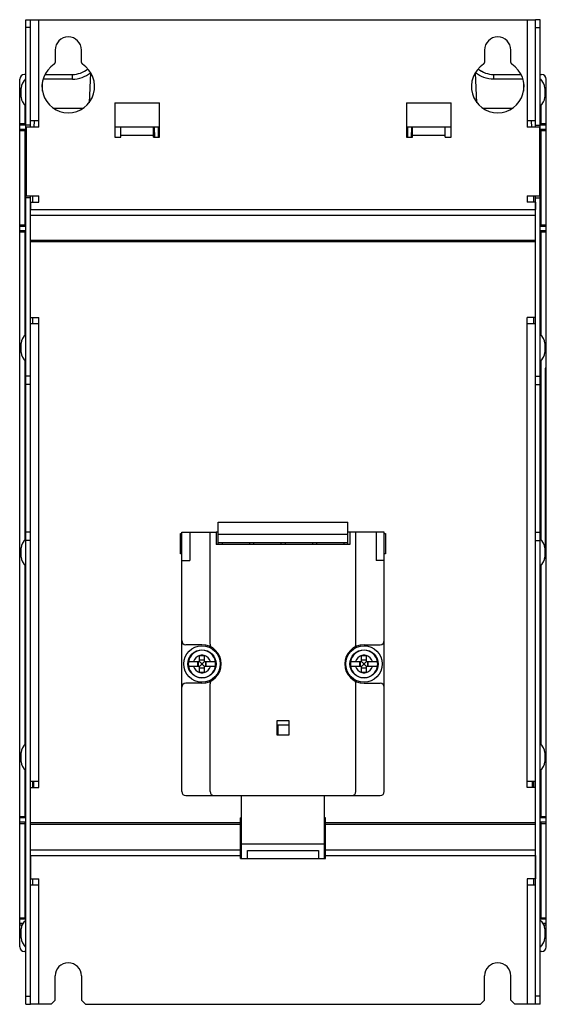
# Model space of a CAD drawing. Header units: millimetres. Extents: x -131 to 719, y -272 to 510.
# Tile 102 of 102: x 589 to 719, y -11 to 232. Entities that reach past the tile are written whole.
import ezdxf

# ---------------------------------------------------------------- set-up
doc = ezdxf.new("R2010")
doc.units = ezdxf.units.MM
doc.header["$LTSCALE"] = 23.1
doc.layers.get('0').update_dxf_attribs({"linetype": 'CONTINUOUS'})

msp = doc.modelspace()

# ---------------------------------------------------------------- linework, layer by layer
at = {"color": 7}
for p, q in [((590.77, -10.63), (590.77, 232.37)), ((590.77, 232.37), (591.97, 232.37)), ((591.97, 205.87), (591.97, 232.37)), ((591.97, 232.37), (716.57, 232.37)), ((593.97, 207.37), (593.97, 232.37)), ((714.57, 232.37), (714.57, 207.37)), ((716.57, 205.87), (716.57, 232.37)), ((717.77, 232.37), (716.57, 232.37)), ((717.77, -10.63), (717.77, 232.37)), ((591.97, 230.43), (590.77, 230.43)), ((716.57, 230.43), (717.77, 230.43)), ((598.02, 224.87), (598.02, 221.78)), ((604.52, 221.78), (604.52, 224.87)), ((704.02, 224.87), (704.02, 221.78)), ((710.52, 221.78), (710.52, 224.87)), ((590.77, 218.86), (590.47, 218.86)), ((595.5, 218.86), (602.27, 218.86)), ((602.27, 217.7), (602.27, 218.86)), ((606.78, 219.29), (606.39, 211.87)), ((702.15, 211.87), (701.76, 219.29)), ((706.27, 218.86), (706.27, 217.7)), ((706.27, 218.86), (713.03, 218.86)), ((717.77, 218.86), (718.07, 218.86)), ((589.27, 3.57), (589.27, 217.66)), ((590.51, 217.62), (590.51, 217.36)), ((590.51, 217.62), (590.57, 217.56)), ((590.77, 217.62), (590.51, 217.62)), ((590.57, 217.56), (590.57, 217.41)), ((590.76, 217.56), (590.57, 217.56)), ((594.87, 214.77), (594.87, 216.57)), ((602.27, 217.7), (595.03, 217.7)), ((713.5, 217.7), (706.27, 217.7)), ((713.67, 216.57), (713.67, 214.77)), ((718.03, 217.62), (717.77, 217.62)), ((717.97, 217.56), (717.78, 217.56)), ((718.03, 217.62), (717.97, 217.56)), ((717.97, 217.41), (717.97, 217.56)), ((718.03, 217.36), (718.03, 217.62)), ((719.27, 3.57), (719.27, 217.66)), ((589.67, 213.24), (589.67, 215.5)), ((718.87, 215.5), (718.87, 213.24)), ((612.77, 211.87), (612.77, 203.37)), ((612.77, 211.87), (623.77, 211.87)), ((623.77, 203.37), (623.77, 211.87)), ((684.77, 211.87), (684.77, 203.37)), ((684.77, 211.87), (695.77, 211.87)), ((695.77, 203.37), (695.77, 211.87)), ((590.51, 211.38), (590.51, 206.72)), ((590.57, 211.33), (590.57, 206.6)), ((597.62, 210.5), (604.92, 210.5)), ((703.62, 210.5), (710.92, 210.5)), ((717.97, 206.6), (717.97, 211.33)), ((718.03, 206.72), (718.03, 211.38)), ((589.27, 206.72), (590.51, 206.72)), ((590.51, 206.72), (590.57, 206.6)), ((590.57, 206.6), (590.77, 206.6)), ((593.97, 207.37), (591.97, 207.37)), ((592.87, 205.87), (592.92, 207.37)), ((593.97, 205.87), (593.97, 207.37)), ((714.57, 207.37), (714.57, 205.87)), ((716.57, 207.37), (714.57, 207.37)), ((715.67, 205.87), (715.62, 207.37)), ((717.77, 206.6), (717.97, 206.6)), ((718.03, 206.72), (717.97, 206.6)), ((718.03, 206.72), (719.27, 206.72)), ((590.77, 206.37), (589.27, 206.37)), ((589.27, 205.37), (590.77, 205.37)), ((589.27, 205.02), (590.51, 205.02)), ((590.51, 205.02), (590.6, 205.21)), ((590.51, 205.02), (590.51, 181.72)), ((590.6, 205.21), (590.6, 201.24)), ((590.6, 205.21), (590.77, 205.21)), ((591.97, 206.37), (590.77, 206.37)), ((590.97, 188.87), (590.97, 205.87)), ((593.97, 205.87), (590.97, 205.87)), ((623.77, 205.87), (612.77, 205.87)), ((623.77, 205.87), (612.77, 205.87)), ((614.27, 203.37), (614.27, 205.87)), ((622.27, 203.37), (622.27, 205.87)), ((622.49, 205.87), (622.51, 203.37)), ((623.53, 203.37), (623.55, 205.87)), ((695.77, 205.87), (684.77, 205.87)), ((695.77, 205.87), (684.77, 205.87)), ((684.99, 205.87), (685.01, 203.37)), ((686.03, 203.37), (686.05, 205.87)), ((686.27, 203.37), (686.27, 205.87)), ((694.27, 203.37), (694.27, 205.87)), ((717.57, 205.87), (714.57, 205.87)), ((716.57, 206.37), (717.77, 206.37)), ((717.57, 205.87), (717.57, 188.87)), ((719.27, 206.37), (717.77, 206.37)), ((717.77, 205.37), (719.27, 205.37)), ((717.77, 205.21), (717.94, 205.21)), ((717.94, 201.29), (717.94, 205.21)), ((718.03, 205.02), (717.94, 205.21)), ((718.03, 181.72), (718.03, 205.02)), ((718.03, 205.02), (719.27, 205.02)), ((612.77, 203.37), (614.27, 203.37)), ((614.27, 203.87), (622.27, 203.87)), ((622.27, 203.37), (623.77, 203.37)), ((684.77, 203.37), (686.27, 203.37)), ((686.27, 203.87), (694.27, 203.87)), ((694.27, 203.37), (695.77, 203.37)), ((590.66, 200.96), (590.6, 201.24)), ((590.6, 201.24), (590.77, 201.24)), ((590.6, 185.81), (590.6, 200.93)), ((590.65, 200.93), (590.6, 200.93)), ((590.6, 200.55), (590.77, 200.55)), ((590.65, 200.93), (590.65, 200.55)), ((590.66, 200.55), (590.66, 200.96)), ((590.66, 200.96), (590.77, 200.96)), ((717.77, 201.29), (717.94, 201.29)), ((717.77, 201.01), (717.88, 201.01)), ((717.77, 200.55), (717.94, 200.55)), ((717.88, 201.01), (717.94, 201.29)), ((717.88, 200.55), (717.88, 200.93)), ((717.94, 200.93), (717.88, 200.93)), ((717.94, 185.82), (717.94, 200.93)), ((591.97, 188.37), (590.77, 188.37)), ((590.97, 188.87), (593.97, 188.87)), ((591.97, -10.63), (591.97, 188.87)), ((591.97, 187.37), (591.97, 185.56)), ((591.97, 187.37), (593.97, 187.37)), ((592.47, 188.87), (592.47, 187.37)), ((593.97, 187.37), (593.97, 188.87)), ((714.57, 188.87), (714.57, 187.37)), ((714.57, 188.87), (717.57, 188.87)), ((716.57, 187.37), (714.57, 187.37)), ((716.07, 188.87), (716.07, 187.37)), ((716.57, -10.63), (716.57, 188.87)), ((716.57, 188.37), (717.77, 188.37)), ((716.57, 187.37), (716.57, 185.56)), ((590.6, 186.19), (590.77, 186.19)), ((590.6, 185.81), (590.65, 185.82)), ((590.66, 185.78), (590.6, 185.51)), ((590.6, 185.51), (590.6, 181.54)), ((590.6, 185.51), (590.77, 185.51)), ((590.65, 186.19), (590.65, 185.82)), ((590.66, 185.78), (590.66, 186.19)), ((590.77, 185.78), (590.66, 185.78)), ((591.97, 185.56), (716.57, 185.56)), ((717.77, 186.19), (717.94, 186.19)), ((717.88, 185.73), (717.77, 185.73)), ((717.94, 185.45), (717.77, 185.45)), ((717.88, 185.82), (717.88, 186.19)), ((717.88, 185.82), (717.94, 185.82)), ((717.88, 185.73), (717.94, 185.45)), ((717.94, 181.54), (717.94, 185.45)), ((591.97, 184.14), (716.57, 184.14)), ((589.27, 181.72), (590.51, 181.72)), ((590.77, 181.37), (589.27, 181.37)), ((589.27, 180.37), (590.77, 180.37)), ((589.27, 180.02), (590.51, 180.02)), ((590.51, 181.72), (590.6, 181.54)), ((590.51, 180.02), (590.57, 180.14)), ((590.51, 180.02), (590.51, 154.36)), ((590.57, 180.14), (590.57, 154.41)), ((590.57, 180.14), (590.77, 180.14)), ((590.6, 181.54), (590.77, 181.54)), ((717.77, 181.54), (717.94, 181.54)), ((719.27, 181.37), (717.77, 181.37)), ((717.77, 180.37), (719.27, 180.37)), ((717.77, 180.14), (717.97, 180.14)), ((718.03, 181.72), (717.94, 181.54)), ((717.97, 154.41), (717.97, 180.14)), ((718.03, 180.02), (717.97, 180.14)), ((718.03, 181.72), (719.27, 181.72)), ((718.03, 180.02), (719.27, 180.02)), ((718.03, 154.36), (718.03, 180.02)), ((716.57, 177.88), (591.97, 177.88)), ((716.57, 177.52), (591.97, 177.52)), ((591.97, 158.87), (593.97, 158.87)), ((592.47, 158.87), (592.47, 157.37)), ((593.97, 157.37), (593.97, 158.87)), ((716.57, 158.87), (714.57, 158.87)), ((714.57, 157.37), (714.57, 158.87)), ((716.07, 158.87), (716.07, 157.37)), ((591.97, 157.37), (593.97, 157.37)), ((593.97, 44.37), (593.97, 157.37)), ((714.57, 157.37), (716.57, 157.37)), ((714.57, 44.37), (714.57, 157.37)), ((589.67, 150.24), (589.67, 152.5)), ((718.87, 152.5), (718.87, 150.24)), ((590.51, 148.38), (590.51, 103.86)), ((590.57, 148.33), (590.57, 103.91)), ((717.97, 103.91), (717.97, 148.33)), ((718.03, 103.86), (718.03, 148.38)), ((719.27, 146.38), (718.97, 146.37)), ((718.97, 146.37), (718.97, 99.37)), ((718.97, 145.87), (719.27, 145.87)), ((591.97, 144.37), (590.77, 144.37)), ((716.57, 144.37), (717.77, 144.37)), ((591.97, 142.37), (590.77, 142.37)), ((716.57, 142.37), (717.77, 142.37)), ((638.27, 108.37), (670.27, 108.37)), ((638.27, 102.87), (638.27, 108.37)), ((670.27, 102.87), (670.27, 108.37)), ((591.97, 105.87), (590.77, 105.87)), ((628.97, 100.57), (628.97, 105.57)), ((628.97, 105.57), (629.27, 105.57)), ((629.27, 41.87), (629.27, 105.87)), ((629.27, 105.87), (637.77, 105.87)), ((631.27, 105.87), (631.27, 98.87)), ((636.27, 78.28), (636.27, 105.87)), ((638.27, 105.87), (637.77, 105.87)), ((637.77, 105.87), (637.77, 102.87)), ((638.27, 105.37), (670.27, 105.37)), ((670.77, 105.87), (670.27, 105.87)), ((679.27, 105.87), (670.77, 105.87)), ((670.77, 105.87), (670.77, 102.87)), ((672.27, 78.28), (672.27, 105.87)), ((677.27, 105.87), (677.27, 98.87)), ((679.27, 41.87), (679.27, 105.87)), ((679.27, 105.57), (679.57, 105.57)), ((679.57, 105.57), (679.57, 100.57)), ((716.57, 105.87), (717.77, 105.87)), ((591.97, 103.87), (590.77, 103.87)), ((670.77, 102.87), (637.77, 102.87)), ((638.27, 103.37), (670.27, 103.37)), ((639.27, 103.37), (639.27, 102.87)), ((646.02, 103.37), (646.02, 102.87)), ((647.02, 103.37), (647.02, 102.87)), ((653.77, 103.37), (653.77, 102.87)), ((654.77, 103.37), (654.77, 102.87)), ((661.52, 103.37), (661.52, 102.87)), ((662.52, 103.37), (662.52, 102.87)), ((669.27, 103.37), (669.27, 102.87)), ((716.57, 103.87), (717.77, 103.87)), ((589.67, 99.74), (589.67, 102)), ((629.27, 100.57), (628.97, 100.57)), ((679.57, 100.57), (679.27, 100.57)), ((718.87, 102), (718.87, 99.74)), ((719.27, 99.87), (718.97, 99.87)), ((590.51, 97.88), (590.51, 53.37)), ((590.57, 97.83), (590.57, 53.41)), ((629.27, 98.87), (631.27, 98.87)), ((679.27, 98.87), (677.27, 98.87)), ((717.97, 53.41), (717.97, 97.83)), ((718.03, 53.37), (718.03, 97.88)), ((719.27, 99.37), (718.97, 99.37)), ((634.27, 78.12), (630.27, 78.12)), ((674.27, 78.12), (678.27, 78.12)), ((633.67, 75.49), (633.76, 75.49)), ((633.67, 73.97), (633.67, 75.49)), ((633.76, 75.49), (634.75, 75.49)), ((634.87, 73.97), (634.87, 75.49)), ((673.67, 75.49), (673.76, 75.49)), ((673.67, 73.97), (673.67, 75.49)), ((673.76, 75.49), (674.75, 75.49)), ((674.87, 73.97), (674.87, 75.49)), ((630.95, 73.97), (633.67, 73.97)), ((633.25, 72.77), (633.25, 73.97)), ((633.32, 73.97), (633.32, 72.77)), ((634.87, 74.32), (633.67, 74.32)), ((633.75, 73.89), (633.67, 73.97)), ((634.16, 73.48), (634.08, 73.57)), ((634.16, 73.26), (634.08, 73.18)), ((634.38, 73.48), (634.16, 73.48)), ((634.16, 73.48), (634.16, 73.26)), ((634.16, 73.26), (634.38, 73.26)), ((634.38, 73.48), (634.46, 73.57)), ((634.38, 73.26), (634.38, 73.48)), ((634.38, 73.26), (634.46, 73.18)), ((634.79, 73.89), (634.87, 73.97)), ((634.87, 73.97), (637.58, 73.97)), ((635.21, 72.77), (635.21, 73.97)), ((635.29, 72.77), (635.29, 73.97)), ((670.95, 73.97), (673.67, 73.97)), ((673.25, 72.77), (673.25, 73.97)), ((673.32, 73.97), (673.32, 72.77)), ((674.87, 74.32), (673.67, 74.32)), ((673.75, 73.89), (673.67, 73.97)), ((674.16, 73.48), (674.08, 73.57)), ((674.16, 73.26), (674.08, 73.18)), ((674.38, 73.48), (674.16, 73.48)), ((674.16, 73.48), (674.16, 73.26)), ((674.16, 73.26), (674.38, 73.26)), ((674.38, 73.48), (674.46, 73.57)), ((674.38, 73.26), (674.38, 73.48)), ((674.38, 73.26), (674.46, 73.18)), ((674.79, 73.89), (674.87, 73.97)), ((674.87, 73.97), (677.58, 73.97)), ((675.21, 72.77), (675.21, 73.97)), ((675.29, 72.77), (675.29, 73.97)), ((633.67, 72.77), (630.95, 72.77)), ((633.75, 72.85), (633.67, 72.77)), ((633.67, 71.25), (633.67, 72.77)), ((633.67, 72.43), (634.87, 72.43)), ((633.76, 71.25), (633.67, 71.25)), ((634.78, 71.25), (633.76, 71.25)), ((634.87, 71.25), (634.78, 71.25)), ((634.79, 72.85), (634.87, 72.77)), ((637.58, 72.77), (634.87, 72.77)), ((634.87, 71.25), (634.87, 72.77)), ((673.67, 72.77), (670.95, 72.77)), ((673.75, 72.85), (673.67, 72.77)), ((673.67, 71.25), (673.67, 72.77)), ((673.67, 72.43), (674.87, 72.43)), ((673.76, 71.25), (673.67, 71.25)), ((674.78, 71.25), (673.76, 71.25)), ((674.87, 71.25), (674.78, 71.25)), ((674.79, 72.85), (674.87, 72.77)), ((677.58, 72.77), (674.87, 72.77)), ((674.87, 71.25), (674.87, 72.77)), ((634.27, 68.62), (630.27, 68.62)), ((636.27, 41.87), (636.27, 68.47)), ((672.27, 41.87), (672.27, 68.47)), ((674.27, 68.62), (678.27, 68.62)), ((655.77, 59.37), (652.77, 59.37)), ((652.77, 59.37), (652.77, 55.87)), ((653.02, 58.37), (655.77, 58.37)), ((653.02, 58.37), (653.02, 55.87)), ((655.77, 55.87), (655.77, 59.37)), ((652.77, 55.87), (655.77, 55.87)), ((589.67, 49.25), (589.67, 51.5)), ((718.87, 51.5), (718.87, 49.25)), ((590.51, 47.38), (590.51, 35.72)), ((590.57, 47.33), (590.57, 35.6)), ((717.97, 35.6), (717.97, 47.33)), ((718.03, 35.72), (718.03, 47.38)), ((593.97, 44.37), (591.97, 44.37)), ((592.47, 44.37), (592.47, 42.87)), ((592.77, 42.87), (592.77, 44.37)), ((593.97, 42.87), (593.97, 44.37)), ((716.57, 44.37), (714.57, 44.37)), ((714.57, 42.87), (714.57, 44.37)), ((715.77, 44.37), (715.77, 42.87)), ((716.07, 44.37), (716.07, 42.87)), ((591.97, 42.87), (593.97, 42.87)), ((716.57, 42.87), (714.57, 42.87)), ((630.27, 40.87), (678.27, 40.87)), ((644.02, 25.37), (644.02, 40.87)), ((664.52, 25.37), (664.52, 40.87)), ((589.27, 35.72), (590.51, 35.72)), ((590.77, 35.37), (589.27, 35.37)), ((589.27, 34.37), (590.77, 34.37)), ((589.27, 34.02), (590.51, 34.02)), ((590.51, 35.72), (590.57, 35.6)), ((590.51, 34.02), (590.6, 34.21)), ((590.51, 34.02), (590.51, 10.72)), ((590.57, 35.6), (590.77, 35.6)), ((590.6, 34.21), (590.77, 34.21)), ((590.6, 34.21), (590.6, 30.24)), ((643.77, 34.12), (591.97, 34.12)), ((644.02, 35.37), (643.77, 35.37)), ((643.77, 25.37), (643.77, 35.37)), ((664.77, 35.37), (664.52, 35.37)), ((664.77, 25.37), (664.77, 35.37)), ((716.57, 34.12), (664.77, 34.12)), ((717.77, 35.6), (717.97, 35.6)), ((719.27, 35.37), (717.77, 35.37)), ((717.77, 34.37), (719.27, 34.37)), ((717.77, 34.21), (717.94, 34.21)), ((718.03, 34.02), (717.94, 34.21)), ((717.94, 30.24), (717.94, 34.21)), ((718.03, 35.72), (717.97, 35.6)), ((718.03, 35.72), (719.27, 35.72)), ((718.03, 34.02), (719.27, 34.02)), ((718.03, 10.72), (718.03, 34.02)), ((643.77, 33.77), (591.97, 33.77)), ((716.57, 33.77), (664.77, 33.77)), ((590.6, 30.24), (590.77, 30.24)), ((590.66, 29.96), (590.6, 30.24)), ((590.65, 29.87), (590.6, 29.87)), ((590.6, 14.87), (590.6, 29.87)), ((590.6, 29.55), (590.77, 29.55)), ((590.65, 29.87), (590.65, 29.55)), ((590.66, 29.96), (590.77, 29.96)), ((590.66, 29.55), (590.66, 29.96)), ((717.94, 30.24), (717.77, 30.24)), ((717.77, 29.97), (717.88, 29.97)), ((717.77, 29.55), (717.94, 29.55)), ((717.88, 29.97), (717.94, 30.24)), ((717.88, 29.97), (717.88, 29.55)), ((717.94, 29.87), (717.89, 29.87)), ((717.89, 29.55), (717.89, 29.87)), ((717.94, 14.87), (717.94, 29.87)), ((591.97, 27.5), (643.77, 27.5)), ((644.02, 28.87), (643.77, 28.87)), ((664.52, 28.87), (644.02, 28.87)), ((645.52, 27.37), (663.02, 27.37)), ((645.52, 25.37), (645.52, 27.37)), ((663.02, 27.37), (663.02, 25.37)), ((664.77, 28.87), (664.52, 28.87)), ((664.77, 27.5), (716.57, 27.5)), ((591.97, 26.08), (643.77, 26.08)), ((591.97, 26.08), (591.97, 20.37)), ((643.77, 25.37), (664.77, 25.37)), ((664.77, 26.08), (716.57, 26.08)), ((716.57, 26.08), (716.57, 20.37)), ((591.97, 20.37), (593.97, 20.37)), ((592.47, 20.37), (592.47, 18.87)), ((593.97, 18.87), (593.97, 20.37)), ((716.57, 20.37), (714.57, 20.37)), ((714.57, 20.37), (714.57, 18.87)), ((716.07, 20.37), (716.07, 18.87)), ((591.97, 18.87), (593.97, 18.87)), ((593.97, -10.63), (593.97, 18.87)), ((714.57, 18.87), (716.57, 18.87)), ((714.57, 18.87), (714.57, -10.63)), ((590.6, 15.19), (590.77, 15.19)), ((590.6, 14.87), (590.65, 14.87)), ((590.66, 14.78), (590.6, 14.5)), ((590.65, 15.19), (590.65, 14.87)), ((590.66, 14.78), (590.66, 15.19)), ((590.77, 14.78), (590.66, 14.78)), ((717.77, 15.19), (717.94, 15.19)), ((717.88, 14.77), (717.77, 14.77)), ((717.88, 15.19), (717.88, 14.77)), ((717.88, 14.77), (717.94, 14.5)), ((717.89, 14.87), (717.89, 15.19)), ((717.89, 14.87), (717.94, 14.87)), ((590.6, 14.5), (590.77, 14.5)), ((590.6, 14.5), (590.6, 10.54)), ((717.77, 14.5), (717.94, 14.5)), ((717.94, 10.54), (717.94, 14.5)), ((589.27, 10.72), (590.51, 10.72)), ((590.77, 10.37), (589.27, 10.37)), ((590.51, 10.72), (590.6, 10.54)), ((590.6, 10.54), (590.77, 10.54)), ((717.77, 10.54), (717.94, 10.54)), ((719.27, 10.37), (717.77, 10.37)), ((718.03, 10.72), (717.94, 10.54)), ((718.03, 10.72), (719.27, 10.72)), ((589.27, 9.37), (590.09, 9.37)), ((589.27, 9.02), (589.9, 9.02)), ((589.67, 5.74), (589.67, 8)), ((718.45, 9.37), (719.27, 9.37)), ((718.64, 9.02), (719.27, 9.02)), ((718.87, 8), (718.87, 5.74)), ((590.51, 3.88), (590.51, 3.61)), ((590.51, 3.61), (590.54, 3.65)), ((590.51, 3.61), (590.77, 3.61)), ((590.54, 3.65), (590.54, 3.85)), ((590.54, 3.65), (590.77, 3.65)), ((717.77, 3.65), (718, 3.65)), ((717.77, 3.61), (718.03, 3.61)), ((718, 3.65), (718, 3.85)), ((718.03, 3.61), (718, 3.65)), ((718.03, 3.61), (718.03, 3.88)), ((590.77, 2.37), (590.47, 2.37)), ((718.07, 2.37), (717.77, 2.37)), ((598.02, -9.63), (598.02, -3.63)), ((604.52, -3.63), (604.52, -9.63)), ((704.02, -9.63), (704.02, -3.63)), ((710.52, -9.63), (710.52, -3.63)), ((590.77, -8.63), (591.97, -8.63)), ((597.02, -10.63), (598.02, -9.63)), ((604.52, -9.63), (605.52, -10.63)), ((703.02, -10.63), (704.02, -9.63)), ((710.52, -9.63), (711.52, -10.63)), ((717.77, -8.63), (716.57, -8.63)), ((590.77, -10.63), (591.97, -10.63)), ((597.02, -10.63), (591.97, -10.63)), ((605.52, -10.63), (703.02, -10.63)), ((716.57, -10.63), (711.52, -10.63)), ((717.77, -10.63), (716.57, -10.63))]:
    msp.add_line(p, q, dxfattribs=at)
for points in [[(602.27, 217.7), (602.88, 217.73), (603.48, 217.81), (604.08, 217.94), (604.66, 218.11), (605.22, 218.34), (605.77, 218.61), (606.29, 218.93), (606.78, 219.29)], [(606.03, 220.18), (606.04, 220.18), (606.06, 220.16), (606.09, 220.12), (606.13, 220.08), (606.18, 220.01), (606.25, 219.94), (606.32, 219.85), (606.4, 219.76), (606.49, 219.65), (606.58, 219.54), (606.68, 219.41), (606.78, 219.29)], [(701.76, 219.29), (701.86, 219.41), (701.95, 219.53), (702.04, 219.64), (702.12, 219.74), (702.2, 219.83), (702.28, 219.92), (702.34, 220), (702.4, 220.07), (702.45, 220.12), (702.48, 220.16), (702.5, 220.18), (702.51, 220.18)], [(706.27, 217.7), (705.66, 217.73), (705.06, 217.81), (704.46, 217.94), (703.88, 218.11), (703.31, 218.34), (702.77, 218.61), (702.25, 218.93), (701.76, 219.29)], [(634.75, 75.49), (634.84, 75.49), (634.87, 75.49)], [(674.75, 75.49), (674.84, 75.49), (674.87, 75.49)], [(634.08, 73.57), (633.91, 73.73), (633.75, 73.89)], [(634.08, 73.18), (633.91, 73.01), (633.75, 72.85)], [(634.46, 73.57), (634.63, 73.73), (634.79, 73.89)], [(634.46, 73.18), (634.63, 73.01), (634.79, 72.85)], [(674.08, 73.57), (673.91, 73.73), (673.75, 73.89)], [(674.08, 73.18), (673.91, 73.01), (673.75, 72.85)], [(674.46, 73.57), (674.63, 73.73), (674.79, 73.89)], [(674.46, 73.18), (674.63, 73.01), (674.79, 72.85)]]:
    msp.add_lwpolyline(points, dxfattribs=at)
for centre, radius in [((634.27, 73.37), 4.5), ((674.27, 73.37), 4.5), ((634.27, 73.37), 3.48), ((634.27, 73.37), 3.48), ((674.27, 73.37), 3.48), ((674.27, 73.37), 3.48)]:
    msp.add_circle(centre, radius, dxfattribs=at)
for centre, radius, start, end in [((601.27, 224.87), 3.25, 0, 180), ((707.27, 224.87), 3.25, 0, 180), ((601.27, 215.87), 6.5, 122.3924, 57.6076), ((597.52, 221.78), 0.5, 302.3924, 360), ((605.02, 221.78), 0.5, 180, 237.6076), ((707.27, 215.87), 6.5, 122.3924, 57.6076), ((703.52, 221.78), 0.5, 302.3924, 360), ((711.02, 221.78), 0.5, 180, 237.6076), ((590.47, 217.66), 1.2, 90, 180), ((602.27, 224.86), 6, 269.9996, 309.4664), ((602.27, 224.86), 6, 270, 309.4709), ((706.27, 224.86), 6, 230.5245, 270), ((706.27, 224.86), 6, 230.5565, 270.0002), ((718.07, 217.66), 1.2, 0, 90), ((592.17, 215.5), 2.5, 124.0558, 180), ((593.87, 216.57), 1, 0, 12.983), ((714.67, 216.57), 1, 167.017, 180), ((716.37, 215.5), 2.5, 0, 55.9442), ((592.17, 213.24), 2.5, 180, 235.9442), ((716.37, 213.24), 2.5, 304.0558, 360), ((592.17, 152.5), 2.5, 124.0558, 180), ((716.37, 152.5), 2.5, 0, 55.9442), ((592.17, 150.24), 2.5, 180, 235.9442), ((716.37, 150.24), 2.5, 304.0558, 360), ((592.17, 102), 2.5, 124.0558, 180), ((716.37, 102), 2.5, 0, 55.9442), ((592.17, 99.74), 2.5, 180, 235.9442), ((716.37, 99.74), 2.5, 304.0558, 360), ((630.27, 79.12), 1, 180, 270), ((634.27, 73.37), 4.75, 270, 90), ((637.27, 78.28), 1, 180, 238.551), ((674.27, 73.37), 4.75, 90, 270), ((671.27, 78.28), 1, 301.449, 360), ((678.27, 79.12), 1, 270, 360), ((634.27, 73.37), 3.37, 10.2607, 169.7393), ((634.27, 73.37), 2.17, 106.029, 163.971), ((634.27, 73.37), 2.17, 77.3276, 102.6724), ((634.27, 73.37), 2.17, 16.029, 73.971), ((674.27, 73.37), 3.37, 10.2607, 169.7393), ((674.27, 73.37), 2.17, 106.029, 163.971), ((674.27, 73.37), 2.17, 77.3276, 102.6724), ((674.27, 73.37), 2.17, 16.029, 73.971), ((634.27, 73.37), 3.37, 169.7405, 190.2595), ((634.27, 73.37), 3.37, 349.7405, 10.2595), ((674.27, 73.37), 3.37, 169.7405, 190.2595), ((674.27, 73.37), 3.37, 349.7405, 10.2595), ((634.27, 73.37), 3.37, 190.2607, 349.7393), ((634.27, 73.37), 2.17, 196.029, 253.971), ((634.27, 73.37), 2.17, 257.3276, 282.6724), ((634.27, 73.37), 2.17, 286.029, 343.971), ((674.27, 73.37), 3.37, 190.2607, 349.7393), ((674.27, 73.37), 2.17, 196.029, 253.971), ((674.27, 73.37), 2.17, 257.3276, 282.6724), ((674.27, 73.37), 2.17, 286.029, 343.971), ((630.27, 67.62), 1, 90, 180), ((637.27, 68.47), 1, 121.449, 180), ((671.27, 68.47), 1, 0, 58.551), ((678.27, 67.62), 1, 0, 90), ((592.17, 51.5), 2.5, 124.0558, 180), ((716.37, 51.5), 2.5, 0, 55.9442), ((592.17, 49.25), 2.5, 180, 235.9442), ((716.37, 49.25), 2.5, 304.0558, 360), ((630.27, 41.87), 1, 180, 270), ((637.27, 41.87), 1, 180, 270), ((671.27, 41.87), 1, 270, 360), ((678.27, 41.87), 1, 270, 360), ((592.17, 8), 2.5, 124.0558, 180), ((716.37, 8), 2.5, 0, 55.9442), ((592.17, 5.74), 2.5, 180, 235.9442), ((716.37, 5.74), 2.5, 304.0558, 360), ((590.47, 3.57), 1.2, 180, 270), ((718.07, 3.57), 1.2, 270, 360), ((601.27, -3.63), 3.25, 0, 180), ((707.27, -3.63), 3.25, 0, 180)]:
    msp.add_arc(centre, radius, start, end, dxfattribs=at)

doc.saveas('drawing.dxf')
